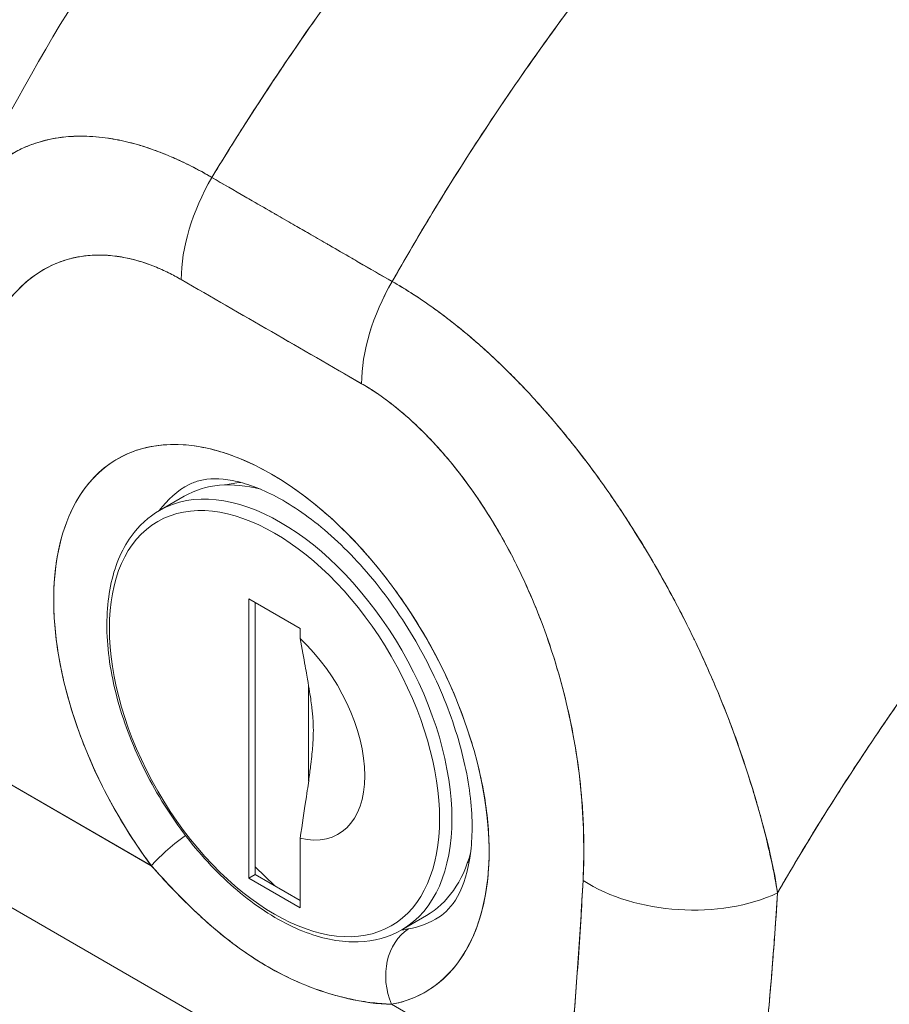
# Model space of a CAD drawing. Header units: inches. Extents: x 11 to 361, y 7 to 222.
# Tile 147 of 174: x 342.502 to 343.244, y 70.519 to 71.359. Entities that reach past the tile are written whole.
import ezdxf

# ---------------------------------------------------------------- set-up
doc = ezdxf.new("R2010")
doc.units = ezdxf.units.IN
doc.header["$LTSCALE"] = 22
doc.header["$MEASUREMENT"] = 0
doc.layers.add('Visible (ANSI)', color=7, linetype='Continuous', lineweight=5)
doc.layers.add('Visible Narrow (ANSI)', color=7, linetype='Continuous', lineweight=5)

msp = doc.modelspace()

# ---------------------------------------------------------------- linework, layer by layer
at = {"layer": 'Visible (ANSI)'}
for p, q in [((342.5557, 71.25972), (342.55571, 71.25973)), ((342.66597, 71.22444), (342.81986, 71.13559)), ((342.79251, 71.15139), (342.79251, 71.15138)), ((342.80348, 71.14505), (342.80348, 71.14505)), ((342.8035, 71.14504), (342.8035, 71.14504)), ((342.79373, 71.04848), (342.63985, 71.13732)), ((342.83716, 71.12521), (342.83716, 71.12515)), ((342.80384, 71.10146), (342.80384, 71.10146)), ((342.92749, 71.04988), (342.92748, 71.04987)), ((342.92792, 71.04944), (342.92791, 71.04943)), ((342.92914, 71.04816), (342.92915, 71.04816)), ((342.93589, 71.04106), (342.93588, 71.04106)), ((342.94147, 71.03502), (342.94147, 71.03501)), ((342.62134, 70.94027), (342.64234, 70.9524)), ((342.90532, 70.9312), (342.90532, 70.9312)), ((342.90734, 70.92785), (342.90734, 70.92784)), ((343.02267, 70.92857), (343.02267, 70.92857)), ((342.74128, 70.83962), (342.69754, 70.86488)), ((342.69754, 70.86488), (342.69754, 70.62645)), ((342.70278, 70.86185), (342.70278, 70.62948)), ((342.74128, 70.83091), (342.74128, 70.83962)), ((342.95785, 70.8144), (342.95784, 70.8144)), ((343.08346, 70.81766), (343.08344, 70.81765)), ((343.09085, 70.80129), (343.09082, 70.80128)), ((342.74855, 70.70919), (342.74855, 70.79053)), ((342.54269, 70.78253), (342.54269, 70.78253)), ((342.55023, 70.75797), (342.55024, 70.75796)), ((342.46588, 70.72275), (342.61431, 70.63705)), ((342.61432, 70.63705), (342.46588, 70.72275)), ((343.13763, 70.66583), (343.13779, 70.66575)), ((343.13779, 70.66574), (343.13763, 70.66583)), ((342.74128, 70.60119), (342.74128, 70.66042)), ((342.88561, 70.64071), (342.88422, 70.6399)), ((342.69754, 70.62645), (342.70278, 70.62948)), ((342.70278, 70.63598), (342.71968, 70.61973)), ((342.70278, 70.62948), (342.74128, 70.60725)), ((343.14522, 70.63244), (343.14522, 70.63399)), ((343.14522, 70.63399), (343.14522, 70.63244)), ((342.69754, 70.62645), (342.74128, 70.60119)), ((342.46893, 70.61629), (342.91017, 70.36154)), ((342.91017, 70.36154), (342.46893, 70.61629)), ((343.14794, 70.61783), (343.14804, 70.61787)), ((343.14794, 70.61783), (343.14804, 70.61787)), ((342.82798, 70.58237), (342.84898, 70.59449)), ((343.14731, 70.5933), (343.14728, 70.59329)), ((342.96769, 70.43303), (342.81925, 70.51872))]:
    msp.add_line(p, q, dxfattribs=at)
for centre, major_axis, ratio, start_param, end_param in [((342.72733, 71.18786), (0.06186, 0.10715), 0.57735, 1.562726, 2.356453), ((342.72733, 71.18783), (-0.06188, -0.10715), 0.577266, 4.70421, 5.49786), ((342.75179, 71.1968), (-0.03712, 0), 0.57736, 1.548272, 1.551216), ((342.75179, 71.1968), (0.03712, 0), 0.57735, 4.689867, 4.692811), ((342.75179, 71.17634), (0.03712, 0), 0.57735, 5.450127, 5.45091), ((342.75179, 71.17634), (-0.03712, 0), 0.57735, 2.308533, 2.309315), ((342.71678, -41.78041), (-69.12052, 119.72025), 0.57735, 5.497, 5.498574), ((342.88122, 71.09901), (-0.06186, -0.10715), 0.57735, 4.704318, 5.498045), ((342.88123, 71.09898), (0.06185, 0.10717), 0.577435, 1.562471, 2.356121), ((342.87428, 71.12608), (-0.03712, 0), 0.57735, 0.04153, 0.044681), ((342.87428, 71.12608), (-0.03712, 0), 0.57735, 0.041531, 0.044682), ((342.71678, 70.75678), (-0.13134, 0.22749), 0.57735, 2.940552, 8.055022), ((342.75062, 70.77631), (-0.10661, 0.18465), 0.57735, 6.259804, 6.532281), ((342.74566, 70.77345), (-0.10332, 0.17895), 0.57735, 5.761032, 6.283185), ((342.76053, 70.78203), (-0.09992, 0.17306), 0.57735, 6.015642, 6.124284), ((342.71941, 70.75829), (0.05444, -0.0943), 0.57735, 5.785845, 8.351322), ((342.64931, 70.65725), (0.03968, 0.02959), 0.163043, 1.598343, 2.516493), ((342.64931, 70.65725), (-0.03968, -0.02959), 0.163045, 4.739933, 5.658082), ((342.99676, 70.63554), (0.0232, 0.04018), 0.57735, 1.208922, 1.213132), ((342.74566, 70.77345), (0.10332, -0.17895), 0.57735, 0, 0.522153), ((343.1226, 70.66425), (0.03712, 0), 0.577349, 5.272768, 5.281544), ((343.00201, 70.63251), (-0.01949, -0.03375), 0.57735, 4.669505, 4.675955), ((343.07021, 70.6749), (-0.12356, 0.00661), 0.61085, 0.817169, 2.290598), ((343.07021, 70.6749), (0.12356, -0.00661), 0.61085, 3.958762, 5.432191), ((342.75062, 70.77631), (0.10661, -0.18465), 0.57735, 6.082145, 6.306567), ((342.85425, 70.53893), (-0.00907, 0.04866), 0.800052, 0.308287, 1.846032), ((342.85425, 70.53893), (-0.00907, 0.04866), 0.800052, 0.308287, 1.846031)]:
    msp.add_ellipse(centre, major_axis=major_axis, ratio=ratio, start_param=start_param, end_param=end_param, dxfattribs=at)
for points, knots in [([(342.45012, 71.19359), (342.50554, 71.31116), (342.57501, 71.42344), (342.71373, 71.60828), (342.78138, 71.68551), (342.85228, 71.75576)], [0.00217, 0.00217, 0.00217, 0.00217, 1.578022, 1.578022, 2.853503, 2.853503, 2.853503, 2.853503]), ([(343.10343, 71.75737), (343.06824, 71.72517), (343.03464, 71.69243), (343.00266, 71.65949), (342.97067, 71.62655), (342.9403, 71.5934), (342.91152, 71.56031), (342.88274, 71.52722), (342.85556, 71.49419), (342.82994, 71.46147), (342.80431, 71.42874), (342.78025, 71.39631), (342.75769, 71.36438), (342.73513, 71.33244), (342.71406, 71.301), (342.69443, 71.27021), (342.68459, 71.25478), (342.67511, 71.23952), (342.66598, 71.22443)], [0, 0, 0, 0, 0.181782, 0.181782, 0.181782, 0.363564, 0.363564, 0.363564, 0.545346, 0.545346, 0.545346, 0.727128, 0.727128, 0.727128, 0.90891, 0.90891, 0.90891, 1, 1, 1, 1]), ([(342.66598, 71.22443), (342.67848, 71.24507), (342.69162, 71.26605), (342.70544, 71.28732), (342.71931, 71.30866), (342.73386, 71.3303), (342.74912, 71.35218), (342.76438, 71.37406), (342.78035, 71.39618), (342.79704, 71.41849), (342.81373, 71.4408), (342.83115, 71.46329), (342.84931, 71.48589), (342.86747, 71.5085), (342.88637, 71.53122), (342.90603, 71.55398), (342.92569, 71.57673), (342.9461, 71.59953), (342.96727, 71.62227), (342.98845, 71.64502), (343.01038, 71.66771), (343.03307, 71.69026), (343.05577, 71.71281), (343.07922, 71.73522), (343.10343, 71.75737)], [0, 0, 0, 0, 0.12462, 0.12462, 0.12462, 0.249674, 0.249674, 0.249674, 0.374729, 0.374729, 0.374729, 0.499784, 0.499784, 0.499784, 0.624839, 0.624839, 0.624839, 0.749894, 0.749894, 0.749894, 0.874949, 0.874949, 0.874949, 1, 1, 1, 1]), ([(343.24401, 71.6762), (343.22024, 71.6538), (343.19724, 71.63113), (343.17502, 71.60831), (343.15279, 71.58549), (343.13134, 71.56252), (343.11067, 71.53948), (343.08999, 71.51645), (343.07009, 71.49336), (343.05096, 71.4703), (343.03183, 71.44724), (343.01346, 71.42421), (342.99586, 71.40128), (342.97825, 71.37836), (342.9614, 71.35554), (342.9453, 71.33289), (342.92919, 71.31025), (342.91382, 71.28778), (342.89917, 71.26555), (342.88452, 71.24331), (342.8706, 71.22131), (342.85737, 71.1996), (342.84418, 71.17796), (342.83169, 71.15661), (342.81986, 71.13559)], [0, 0, 0, 0, 0.125051, 0.125051, 0.125051, 0.250106, 0.250106, 0.250106, 0.375161, 0.375161, 0.375161, 0.500216, 0.500216, 0.500216, 0.625271, 0.625271, 0.625271, 0.750326, 0.750326, 0.750326, 0.87538, 0.87538, 0.87538, 1, 1, 1, 1]), ([(342.81986, 71.13559), (342.82851, 71.15096), (342.83751, 71.1665), (342.84687, 71.1822), (342.86557, 71.21353), (342.88572, 71.2455), (342.9074, 71.27794), (342.92908, 71.31039), (342.95229, 71.34331), (342.97709, 71.37651), (343.00189, 71.40971), (343.02828, 71.44319), (343.0563, 71.47672), (343.08432, 71.51024), (343.11396, 71.54382), (343.14525, 71.57717), (343.17654, 71.61051), (343.20946, 71.64363), (343.24401, 71.6762)], [0, 0, 0, 0, 0.09109, 0.09109, 0.09109, 0.272872, 0.272872, 0.272872, 0.454654, 0.454654, 0.454654, 0.636436, 0.636436, 0.636436, 0.818218, 0.818218, 0.818218, 1, 1, 1, 1]), ([(343.24401, 71.6762), (343.24954, 71.67301), (343.25585, 71.6692), (343.26248, 71.66492), (343.26509, 71.66323), (343.26775, 71.66148), (343.27043, 71.65967), (343.27541, 71.65631), (343.28047, 71.65275), (343.28563, 71.64897), (343.29031, 71.64554), (343.29508, 71.64192), (343.29997, 71.63807), (343.3041, 71.63481), (343.30833, 71.63139), (343.31263, 71.62779), (343.31905, 71.62241), (343.32564, 71.61665), (343.33239, 71.61046), (343.33571, 71.60741), (343.33906, 71.60427), (343.34245, 71.60101), (343.35058, 71.59321), (343.35892, 71.58478), (343.36745, 71.57563), (343.36961, 71.5733), (343.37179, 71.57093), (343.37398, 71.56852), (343.38402, 71.55743), (343.3943, 71.54534), (343.40473, 71.53212), (343.40514, 71.53161), (343.40554, 71.5311), (343.40594, 71.53059), (343.4162, 71.51751), (343.4266, 71.50335), (343.43708, 71.48785), (343.43918, 71.48474), (343.44128, 71.48158), (343.44339, 71.47836), (343.451, 71.46671), (343.45865, 71.45434), (343.46614, 71.44135), (343.47145, 71.43214), (343.47669, 71.42261), (343.48179, 71.41284), (343.48529, 71.40613), (343.48873, 71.3993), (343.49207, 71.39239), (343.49998, 71.37607), (343.50738, 71.35928), (343.51404, 71.34253), (343.51448, 71.34145), (343.5149, 71.34037), (343.51533, 71.33928), (343.52136, 71.32392), (343.52676, 71.30863), (343.53156, 71.29335), (343.53455, 71.28383), (343.5373, 71.27432), (343.53982, 71.2648), (343.54145, 71.25865), (343.54298, 71.2525), (343.54441, 71.24637), (343.54786, 71.23156), (343.55069, 71.21693), (343.55286, 71.20295), (343.55341, 71.19939), (343.55392, 71.19587), (343.55439, 71.1924), (343.55572, 71.18261), (343.55671, 71.1732), (343.55742, 71.16422), (343.55835, 71.15233), (343.55877, 71.14118), (343.55879, 71.13088)], [0, 0, 0, 0, 0.065233, 0.065233, 0.065233, 0.090909, 0.090909, 0.090909, 0.138606, 0.138606, 0.138606, 0.181818, 0.181818, 0.181818, 0.218295, 0.218295, 0.218295, 0.272727, 0.272727, 0.272727, 0.299488, 0.299488, 0.299488, 0.363636, 0.363636, 0.363636, 0.379913, 0.379913, 0.379913, 0.454545, 0.454545, 0.454545, 0.457429, 0.457429, 0.457429, 0.530754, 0.530754, 0.530754, 0.545455, 0.545455, 0.545455, 0.598649, 0.598649, 0.598649, 0.636364, 0.636364, 0.636364, 0.662242, 0.662242, 0.662242, 0.723318, 0.723318, 0.723318, 0.727273, 0.727273, 0.727273, 0.783303, 0.783303, 0.783303, 0.818182, 0.818182, 0.818182, 0.840721, 0.840721, 0.840721, 0.895221, 0.895221, 0.895221, 0.909091, 0.909091, 0.909091, 0.94822, 0.94822, 0.94822, 1, 1, 1, 1]), ([(342.44988, 71.19309), (342.45182, 71.19721), (342.45391, 71.20114), (342.45612, 71.20486), (342.46083, 71.21278), (342.46615, 71.21982), (342.47199, 71.226), (342.47226, 71.22628), (342.47253, 71.22657), (342.4728, 71.22685), (342.47864, 71.23289), (342.48499, 71.23808), (342.49176, 71.24243), (342.49549, 71.24482), (342.49935, 71.24697), (342.50332, 71.24885), (342.50656, 71.25039), (342.50987, 71.25176), (342.51325, 71.25296), (342.52027, 71.25546), (342.5276, 71.25725), (342.53517, 71.25836), (342.53656, 71.25856), (342.53796, 71.25874), (342.53936, 71.2589), (342.54504, 71.25954), (342.55084, 71.2598), (342.55676, 71.25971), (342.56361, 71.25959), (342.5706, 71.259), (342.57771, 71.25794), (342.57824, 71.25786), (342.57878, 71.25778), (342.57931, 71.25769), (342.58539, 71.25673), (342.59155, 71.25542), (342.59778, 71.25379), (342.60404, 71.25215), (342.61037, 71.25018), (342.61676, 71.24787), (342.61846, 71.24726), (342.62017, 71.24663), (342.62188, 71.24597), (342.62605, 71.24436), (342.63025, 71.24262), (342.63446, 71.24074), (342.63993, 71.23831), (342.64542, 71.23565), (342.65093, 71.23279), (342.65595, 71.23017), (342.66098, 71.22738), (342.66597, 71.22444)], [0.3348938, 0.3348938, 0.3348938, 0.3348938, 0.3688988, 0.3688988, 0.3688988, 0.4411046, 0.4411046, 0.4411046, 0.4444444, 0.4444444, 0.4444444, 0.5160884, 0.5160884, 0.5160884, 0.5555556, 0.5555556, 0.5555556, 0.5876754, 0.5876754, 0.5876754, 0.6544159, 0.6544159, 0.6544159, 0.6666667, 0.6666667, 0.6666667, 0.7161429, 0.7161429, 0.7161429, 0.7734695, 0.7734695, 0.7734695, 0.7777778, 0.7777778, 0.7777778, 0.8266877, 0.8266877, 0.8266877, 0.8758248, 0.8758248, 0.8758248, 0.8888889, 0.8888889, 0.8888889, 0.9207769, 0.9207769, 0.9207769, 0.9621735, 0.9621735, 0.9621735, 0.999975, 0.999975, 0.999975, 0.999975]), ([(342.66598, 71.22443), (342.6605, 71.22775), (342.65433, 71.23116), (342.64784, 71.23443), (342.64244, 71.23714), (342.63682, 71.23976), (342.63118, 71.24218), (342.62946, 71.24292), (342.62772, 71.24364), (342.62599, 71.24434), (342.61788, 71.24762), (342.60971, 71.25047), (342.60137, 71.25281), (342.59867, 71.25357), (342.59595, 71.25428), (342.5932, 71.25493), (342.58722, 71.25635), (342.58115, 71.25751), (342.57502, 71.25833), (342.56782, 71.25929), (342.56053, 71.25979), (342.55322, 71.25973), (342.5515, 71.25971), (342.54978, 71.25967), (342.54807, 71.25959), (342.53917, 71.25917), (342.5303, 71.25789), (342.52174, 71.2556), (342.51894, 71.25485), (342.51617, 71.25399), (342.51344, 71.25303), (342.50787, 71.25106), (342.50245, 71.24863), (342.49726, 71.24573), (342.49423, 71.24404), (342.49127, 71.24219), (342.4884, 71.24018), (342.48501, 71.23781), (342.48174, 71.23523), (342.47859, 71.23242), (342.47763, 71.23155), (342.47667, 71.23067), (342.47573, 71.22976), (342.46922, 71.22352), (342.4633, 71.21627), (342.45807, 71.20803), (342.4559, 71.20461), (342.45385, 71.20101), (342.45192, 71.19725), (342.45123, 71.19589), (342.45055, 71.19451), (342.44989, 71.1931)], [0, 0, 0, 0, 0.060624, 0.060624, 0.060624, 0.1111111, 0.1111111, 0.1111111, 0.1265869, 0.1265869, 0.1265869, 0.1987914, 0.1987914, 0.1987914, 0.2222222, 0.2222222, 0.2222222, 0.273294, 0.273294, 0.273294, 0.3333333, 0.3333333, 0.3333333, 0.3474368, 0.3474368, 0.3474368, 0.4205222, 0.4205222, 0.4205222, 0.4444444, 0.4444444, 0.4444444, 0.4933991, 0.4933991, 0.4933991, 0.5219496, 0.5219496, 0.5219496, 0.5555556, 0.5555556, 0.5555556, 0.5658861, 0.5658861, 0.5658861, 0.6371166, 0.6371166, 0.6371166, 0.6666667, 0.6666667, 0.6666667, 0.6773608, 0.6773608, 0.6773608, 0.6773608]), ([(342.81986, 71.13559), (342.81049, 71.14101), (342.80048, 71.14678), (342.79147, 71.15199), (342.7894, 71.15319), (342.78739, 71.15435), (342.78542, 71.15549), (342.77883, 71.1593), (342.77262, 71.1629), (342.76652, 71.16643), (342.76551, 71.16701), (342.76449, 71.1676), (342.76347, 71.16819), (342.75854, 71.17105), (342.75365, 71.17388), (342.74895, 71.1766), (342.74696, 71.17775), (342.74498, 71.17889), (342.74295, 71.18006), (342.7409, 71.18125), (342.73891, 71.18239), (342.7369, 71.18355), (342.73221, 71.18626), (342.72731, 71.18908), (342.72238, 71.19192), (342.72136, 71.1925), (342.72035, 71.19309), (342.71934, 71.19366), (342.71324, 71.19718), (342.70703, 71.20075), (342.70043, 71.20456), (342.69847, 71.20569), (342.69646, 71.20685), (342.69439, 71.20804), (342.68537, 71.21324), (342.67536, 71.21903), (342.66598, 71.22443)], [0, 0, 0, 0, 0.166667, 0.166667, 0.166667, 0.20499, 0.20499, 0.20499, 0.333333, 0.333333, 0.333333, 0.354537, 0.354537, 0.354537, 0.456696, 0.456696, 0.456696, 0.5, 0.5, 0.5, 0.543586, 0.543586, 0.543586, 0.645594, 0.645594, 0.645594, 0.666667, 0.666667, 0.666667, 0.795017, 0.795017, 0.795017, 0.833333, 0.833333, 0.833333, 1, 1, 1, 1]), ([(342.63984, 71.13732), (342.6286, 71.14386), (342.61743, 71.14885), (342.60623, 71.15236), (342.59504, 71.15587), (342.58382, 71.15791), (342.57281, 71.15823), (342.5618, 71.15855), (342.551, 71.15715), (342.5406, 71.15384), (342.5302, 71.15052), (342.52019, 71.1453), (342.51082, 71.13792), (342.50146, 71.13054), (342.49273, 71.121), (342.48496, 71.10905), (342.47719, 71.0971), (342.47038, 71.08274), (342.46485, 71.06573), (342.45932, 71.04871), (342.45507, 71.02904), (342.45267, 71.00667), (342.45028, 70.9843), (342.44973, 70.95922), (342.45086, 70.93146)], [0, 0, 0, 0, 0.125, 0.125, 0.125, 0.25, 0.25, 0.25, 0.375, 0.375, 0.375, 0.5, 0.5, 0.5, 0.625, 0.625, 0.625, 0.75, 0.75, 0.75, 0.875, 0.875, 0.875, 1, 1, 1, 1]), ([(342.63984, 71.13732), (342.63624, 71.1394), (342.63267, 71.14131), (342.6291, 71.14308), (342.62515, 71.14503), (342.62122, 71.1468), (342.6173, 71.14838), (342.61301, 71.1501), (342.60874, 71.1516), (342.6045, 71.15288), (342.59982, 71.15429), (342.59519, 71.15542), (342.59062, 71.15627), (342.58559, 71.15721), (342.58064, 71.15781), (342.57579, 71.15808), (342.57044, 71.15838), (342.56521, 71.15828), (342.56012, 71.1578), (342.55819, 71.15761), (342.55627, 71.15737), (342.55438, 71.15708), (342.55075, 71.15652), (342.5472, 71.15575), (342.54373, 71.15478), (342.53784, 71.15314), (342.53219, 71.15093), (342.52682, 71.1482), (342.52082, 71.14514), (342.51515, 71.14143), (342.50985, 71.13713), (342.50403, 71.13242), (342.49863, 71.127), (342.49368, 71.12098), (342.4928, 71.11991), (342.49194, 71.11882), (342.49109, 71.11772), (342.48708, 71.11252), (342.48339, 71.1069), (342.48001, 71.10091), (342.47624, 71.09423), (342.47285, 71.08708), (342.46983, 71.07953), (342.46709, 71.07269), (342.46465, 71.06551), (342.4625, 71.05806), (342.46056, 71.0513), (342.45886, 71.0443), (342.45739, 71.03709), (342.45737, 71.03701), (342.45736, 71.03693), (342.45734, 71.03685), (342.45602, 71.03036), (342.45489, 71.02369), (342.45394, 71.01687), (342.45306, 71.01056), (342.45234, 71.00412), (342.45178, 70.99758), (342.45126, 70.99159), (342.45086, 70.98551), (342.4506, 70.97934), (342.45035, 70.97369), (342.45021, 70.96796), (342.45017, 70.96218), (342.45013, 70.95689), (342.45018, 70.95156), (342.45031, 70.94617), (342.45042, 70.9413), (342.45061, 70.93639), (342.45086, 70.93146)], [0, 0, 0, 0, 0.029834, 0.029834, 0.029834, 0.0628, 0.0628, 0.0628, 0.098961, 0.098961, 0.098961, 0.138922, 0.138922, 0.138922, 0.182924, 0.182924, 0.182924, 0.2315, 0.2315, 0.2315, 0.25, 0.25, 0.25, 0.285426, 0.285426, 0.285426, 0.34571, 0.34571, 0.34571, 0.413032, 0.413032, 0.413032, 0.486895, 0.486895, 0.486895, 0.5, 0.5, 0.5, 0.561624, 0.561624, 0.561624, 0.630381, 0.630381, 0.630381, 0.692757, 0.692757, 0.692757, 0.749381, 0.749381, 0.749381, 0.75, 0.75, 0.75, 0.800969, 0.800969, 0.800969, 0.848199, 0.848199, 0.848199, 0.891486, 0.891486, 0.891486, 0.931106, 0.931106, 0.931106, 0.967268, 0.967268, 0.967268, 1, 1, 1, 1]), ([(343.14862, 70.61379), (343.14732, 70.62344), (343.14544, 70.63357), (343.14304, 70.64426), (343.14057, 70.65534), (343.13754, 70.66701), (343.13408, 70.67939), (343.13401, 70.67966), (343.13393, 70.67993), (343.13385, 70.6802), (343.13032, 70.69279), (343.12632, 70.70609), (343.1219, 70.71969), (343.11974, 70.72632), (343.11748, 70.73303), (343.11513, 70.73975), (343.11286, 70.74623), (343.11051, 70.75271), (343.10808, 70.75915), (343.10746, 70.7608), (343.10683, 70.76245), (343.10619, 70.7641), (343.10009, 70.77995), (343.09352, 70.79555), (343.08656, 70.81089), (343.0825, 70.81983), (343.07831, 70.82869), (343.07399, 70.83747), (343.07049, 70.84457), (343.06691, 70.85163), (343.06325, 70.85861), (343.05481, 70.87475), (343.04596, 70.89053), (343.03678, 70.90583), (343.03572, 70.90759), (343.03467, 70.90934), (343.0336, 70.91108), (343.02896, 70.91871), (343.02423, 70.92622), (343.01943, 70.93359), (343.01561, 70.93946), (343.01174, 70.94525), (343.00784, 70.95094), (343.00154, 70.96012), (342.99513, 70.96907), (342.98865, 70.97775), (342.98489, 70.98278), (342.98111, 70.98772), (342.97731, 70.99257), (342.96699, 71.00574), (342.95656, 71.01818), (342.9463, 71.02967), (342.94471, 71.03144), (342.94313, 71.0332), (342.94155, 71.03493), (342.93283, 71.0445), (342.92424, 71.05335), (342.91587, 71.06153), (342.90934, 71.06792), (342.90293, 71.0739), (342.89667, 71.07949), (342.89344, 71.08237), (342.89026, 71.08515), (342.88712, 71.08783), (342.87817, 71.09547), (342.86949, 71.10236), (342.86099, 71.10866), (342.85928, 71.10993), (342.85758, 71.11117), (342.85589, 71.11239), (342.8499, 71.11672), (342.844, 71.12077), (342.83837, 71.12442), (342.83174, 71.12874), (342.82548, 71.13251), (342.81986, 71.13559)], [0, 0, 0, 0, 0.053972, 0.053972, 0.053972, 0.109887, 0.109887, 0.109887, 0.111111, 0.111111, 0.111111, 0.16784, 0.16784, 0.16784, 0.195541, 0.195541, 0.195541, 0.222222, 0.222222, 0.222222, 0.229068, 0.229068, 0.229068, 0.294927, 0.294927, 0.294927, 0.333333, 0.333333, 0.333333, 0.364421, 0.364421, 0.364421, 0.436204, 0.436204, 0.436204, 0.444444, 0.444444, 0.444444, 0.480497, 0.480497, 0.480497, 0.509227, 0.509227, 0.509227, 0.555556, 0.555556, 0.555556, 0.582389, 0.582389, 0.582389, 0.655375, 0.655375, 0.655375, 0.666667, 0.666667, 0.666667, 0.729054, 0.729054, 0.729054, 0.777778, 0.777778, 0.777778, 0.802917, 0.802917, 0.802917, 0.874492, 0.874492, 0.874492, 0.888889, 0.888889, 0.888889, 0.939873, 0.939873, 0.939873, 1, 1, 1, 1]), ([(342.81986, 71.13559), (342.82514, 71.1326), (342.83049, 71.12939), (342.83587, 71.12597), (342.84178, 71.12221), (342.84773, 71.11821), (342.8537, 71.11396), (342.85756, 71.11121), (342.86144, 71.10836), (342.86532, 71.10542), (342.86797, 71.1034), (342.87062, 71.10134), (342.87327, 71.09924), (342.88042, 71.09357), (342.88756, 71.08757), (342.8947, 71.08126), (342.90019, 71.0764), (342.90567, 71.07135), (342.91114, 71.06611), (342.91339, 71.06396), (342.91563, 71.06178), (342.91788, 71.05956), (342.92622, 71.05133), (342.93453, 71.04265), (342.94279, 71.03356), (342.94734, 71.02855), (342.95187, 71.0234), (342.95638, 71.01814), (342.9607, 71.01309), (342.965, 71.00793), (342.96927, 71.00266), (342.97863, 70.99112), (342.98786, 70.97905), (342.99691, 70.96648), (342.99797, 70.96501), (342.99903, 70.96353), (343.00009, 70.96204), (343.00869, 70.94992), (343.01711, 70.93737), (343.02531, 70.92443), (343.03062, 70.91605), (343.03583, 70.90751), (343.04094, 70.89882), (343.04511, 70.89173), (343.04921, 70.88454), (343.05323, 70.87726), (343.06149, 70.86231), (343.06942, 70.84697), (343.07695, 70.83137), (343.07719, 70.83088), (343.07743, 70.83039), (343.07766, 70.8299), (343.08392, 70.81687), (343.08989, 70.80368), (343.09555, 70.79034), (343.10019, 70.77938), (343.10463, 70.76832), (343.10881, 70.75722), (343.10921, 70.75617), (343.10961, 70.75511), (343.11, 70.75405), (343.11395, 70.74347), (343.11767, 70.73285), (343.12116, 70.72228), (343.12422, 70.71299), (343.1271, 70.70374), (343.12978, 70.69457), (343.13085, 70.69093), (343.13188, 70.6873), (343.13289, 70.6837), (343.13413, 70.67921), (343.13533, 70.67475), (343.13648, 70.67032), (343.13834, 70.66317), (343.14007, 70.65608), (343.14166, 70.64907), (343.14309, 70.64277), (343.14442, 70.63653), (343.14563, 70.63035), (343.14672, 70.62478), (343.14772, 70.61926), (343.14862, 70.61379)], [0, 0, 0, 0, 0.039552, 0.039552, 0.039552, 0.082978, 0.082978, 0.082978, 0.111111, 0.111111, 0.111111, 0.130351, 0.130351, 0.130351, 0.182269, 0.182269, 0.182269, 0.222222, 0.222222, 0.222222, 0.238631, 0.238631, 0.238631, 0.299677, 0.299677, 0.299677, 0.333333, 0.333333, 0.333333, 0.365563, 0.365563, 0.365563, 0.436149, 0.436149, 0.436149, 0.444444, 0.444444, 0.444444, 0.511902, 0.511902, 0.511902, 0.555556, 0.555556, 0.555556, 0.591194, 0.591194, 0.591194, 0.664363, 0.664363, 0.664363, 0.666667, 0.666667, 0.666667, 0.727664, 0.727664, 0.727664, 0.777778, 0.777778, 0.777778, 0.782558, 0.782558, 0.782558, 0.830295, 0.830295, 0.830295, 0.872238, 0.872238, 0.872238, 0.888889, 0.888889, 0.888889, 0.909568, 0.909568, 0.909568, 0.942962, 0.942962, 0.942962, 0.972975, 0.972975, 0.972975, 1, 1, 1, 1]), ([(343.55879, 71.13088), (343.53774, 71.11127), (343.51736, 71.09146), (343.49768, 71.07158), (343.47497, 71.04864), (343.45317, 71.02559), (343.43228, 71.00256), (343.41139, 70.97954), (343.3914, 70.95655), (343.37231, 70.9337), (343.35321, 70.91086), (343.33501, 70.88816), (343.31767, 70.86572), (343.30033, 70.84328), (343.28385, 70.82109), (343.2682, 70.79925), (343.25255, 70.77741), (343.23773, 70.75591), (343.2237, 70.73483), (343.20967, 70.71374), (343.19643, 70.69308), (343.18393, 70.67289), (343.17143, 70.6527), (343.15968, 70.63298), (343.14862, 70.61379)], [0, 0, 0, 0, 0.110185, 0.110185, 0.110185, 0.237301, 0.237301, 0.237301, 0.364418, 0.364418, 0.364418, 0.491534, 0.491534, 0.491534, 0.618651, 0.618651, 0.618651, 0.745767, 0.745767, 0.745767, 0.872884, 0.872884, 0.872884, 1, 1, 1, 1]), ([(343.14862, 70.61379), (343.15007, 70.6163), (343.15153, 70.61882), (343.153, 70.62135), (343.16387, 70.64004), (343.17539, 70.65921), (343.18762, 70.67883), (343.19985, 70.69844), (343.21277, 70.71849), (343.22644, 70.73893), (343.24011, 70.75937), (343.25452, 70.7802), (343.2697, 70.80134), (343.28488, 70.82248), (343.30084, 70.84394), (343.31761, 70.86564), (343.33437, 70.88734), (343.35195, 70.90928), (343.37035, 70.93136), (343.38876, 70.95344), (343.40799, 70.97566), (343.42808, 70.99792), (343.44816, 71.02018), (343.46909, 71.04248), (343.49088, 71.06468), (343.51266, 71.08688), (343.5353, 71.109), (343.55879, 71.13088)], [0, 0, 0, 0, 0.016632, 0.016632, 0.016632, 0.139553, 0.139553, 0.139553, 0.262474, 0.262474, 0.262474, 0.385395, 0.385395, 0.385395, 0.508316, 0.508316, 0.508316, 0.631237, 0.631237, 0.631237, 0.754158, 0.754158, 0.754158, 0.877079, 0.877079, 0.877079, 1, 1, 1, 1]), ([(342.98271, 70.62439), (342.98383, 70.65085), (342.98329, 70.67656), (342.98089, 70.7017), (342.9785, 70.72685), (342.97424, 70.75144), (342.96871, 70.77484), (342.96318, 70.79825), (342.95637, 70.82047), (342.9486, 70.84138), (342.94083, 70.8623), (342.93211, 70.88191), (342.92274, 70.90011), (342.91337, 70.9183), (342.90336, 70.93508), (342.89296, 70.95041), (342.88256, 70.96573), (342.87176, 70.97959), (342.86076, 70.99198), (342.84975, 71.00437), (342.83853, 71.01529), (342.82733, 71.02471), (342.81613, 71.03413), (342.80496, 71.04204), (342.79373, 71.04847)], [0, 0, 0, 0, 0.125, 0.125, 0.125, 0.25, 0.25, 0.25, 0.375, 0.375, 0.375, 0.5, 0.5, 0.5, 0.625, 0.625, 0.625, 0.75, 0.75, 0.75, 0.875, 0.875, 0.875, 1, 1, 1, 1]), ([(342.98271, 70.62439), (342.98297, 70.6293), (342.98316, 70.63427), (342.98328, 70.63928), (342.9834, 70.64479), (342.98344, 70.65035), (342.98338, 70.65596), (342.98332, 70.66214), (342.98315, 70.66837), (342.98285, 70.67465), (342.98253, 70.68158), (342.98207, 70.68857), (342.98146, 70.69564), (342.98078, 70.70347), (342.97992, 70.71139), (342.97887, 70.71937), (342.9781, 70.72531), (342.97722, 70.73127), (342.97623, 70.73727), (342.97574, 70.74024), (342.97523, 70.74323), (342.97468, 70.74621), (342.97287, 70.75623), (342.97076, 70.7663), (342.96834, 70.77643), (342.96565, 70.78766), (342.96259, 70.79896), (342.95914, 70.81026), (342.95533, 70.82271), (342.95105, 70.83517), (342.94627, 70.84756), (342.94504, 70.85075), (342.94378, 70.85392), (342.94249, 70.8571), (342.9386, 70.86663), (342.93443, 70.87611), (342.92997, 70.88548), (342.92458, 70.89683), (342.91876, 70.90801), (342.91255, 70.91892), (342.90701, 70.92866), (342.90115, 70.93818), (342.895, 70.9474), (342.88992, 70.955), (342.88465, 70.9624), (342.87919, 70.96955), (342.8787, 70.9702), (342.8782, 70.97084), (342.8777, 70.97149), (342.87233, 70.97843), (342.86679, 70.98515), (342.86111, 70.99156), (342.85601, 70.99733), (342.85079, 71.00285), (342.84547, 71.00812), (342.84066, 71.01288), (342.83577, 71.01742), (342.83082, 71.02171), (342.82636, 71.02558), (342.82186, 71.02925), (342.81734, 71.03269), (342.81323, 71.03582), (342.8091, 71.03876), (342.80496, 71.0415), (342.80123, 71.04398), (342.79749, 71.0463), (342.79373, 71.04847)], [0, 0, 0, 0, 0.034588, 0.034588, 0.034588, 0.072613, 0.072613, 0.072613, 0.11445, 0.11445, 0.11445, 0.16066, 0.16066, 0.16066, 0.2119, 0.2119, 0.2119, 0.25, 0.25, 0.25, 0.268909, 0.268909, 0.268909, 0.332309, 0.332309, 0.332309, 0.40259, 0.40259, 0.40259, 0.480099, 0.480099, 0.480099, 0.5, 0.5, 0.5, 0.559815, 0.559815, 0.559815, 0.632197, 0.632197, 0.632197, 0.696757, 0.696757, 0.696757, 0.75, 0.75, 0.75, 0.754844, 0.754844, 0.754844, 0.806927, 0.806927, 0.806927, 0.853712, 0.853712, 0.853712, 0.896031, 0.896031, 0.896031, 0.93419, 0.93419, 0.93419, 0.968796, 0.968796, 0.968796, 1, 1, 1, 1]), ([(342.61432, 70.63705), (342.60284, 70.65243), (342.59245, 70.66841), (342.58299, 70.68525), (342.57353, 70.70209), (342.565, 70.71977), (342.55784, 70.73756), (342.55068, 70.75534), (342.54489, 70.77321), (342.54054, 70.79081), (342.5362, 70.80841), (342.5333, 70.82574), (342.53194, 70.84236), (342.53058, 70.85898), (342.53076, 70.87489), (342.53246, 70.8897), (342.53417, 70.90451), (342.5374, 70.91821), (342.54208, 70.93048), (342.54676, 70.94274), (342.55288, 70.95357), (342.56031, 70.96269), (342.56774, 70.9718), (342.57646, 70.97921), (342.58626, 70.98473), (342.59607, 70.99026), (342.60696, 70.99389), (342.61866, 70.99554), (342.63036, 70.99719), (342.64287, 70.99686), (342.65589, 70.99456), (342.66891, 70.99226), (342.68244, 70.98799), (342.69613, 70.98185), (342.70983, 70.97571), (342.72369, 70.96771), (342.73739, 70.95804), (342.75108, 70.94836), (342.76461, 70.93702), (342.77763, 70.92429), (342.79065, 70.91156), (342.80317, 70.89744), (342.81487, 70.88228), (342.82657, 70.86712), (342.83746, 70.85092), (342.84727, 70.83408), (342.85708, 70.81724), (342.8658, 70.79976), (342.87323, 70.78207), (342.88066, 70.76438), (342.88679, 70.74647), (342.89147, 70.7288), (342.89616, 70.71114), (342.89939, 70.6937), (342.9011, 70.67692), (342.90281, 70.66015), (342.90299, 70.64403), (342.90163, 70.62898), (342.90027, 70.61392), (342.89738, 70.59993), (342.89304, 70.58735), (342.8887, 70.57476), (342.88291, 70.56358), (342.87575, 70.55406), (342.86859, 70.54454), (342.86007, 70.53669), (342.8506, 70.53077), (342.84114, 70.52485), (342.83074, 70.52087), (342.81925, 70.51872)], [0, 0, 0, 0, 0.043478, 0.043478, 0.043478, 0.086957, 0.086957, 0.086957, 0.130435, 0.130435, 0.130435, 0.173913, 0.173913, 0.173913, 0.217391, 0.217391, 0.217391, 0.26087, 0.26087, 0.26087, 0.304348, 0.304348, 0.304348, 0.347826, 0.347826, 0.347826, 0.391304, 0.391304, 0.391304, 0.434783, 0.434783, 0.434783, 0.478261, 0.478261, 0.478261, 0.521739, 0.521739, 0.521739, 0.565217, 0.565217, 0.565217, 0.608696, 0.608696, 0.608696, 0.652174, 0.652174, 0.652174, 0.695652, 0.695652, 0.695652, 0.73913, 0.73913, 0.73913, 0.782609, 0.782609, 0.782609, 0.826087, 0.826087, 0.826087, 0.869565, 0.869565, 0.869565, 0.913043, 0.913043, 0.913043, 0.956522, 0.956522, 0.956522, 1, 1, 1, 1]), ([(342.8597, 70.59315), (342.86546, 70.5968), (342.87074, 70.60212), (342.88068, 70.61998), (342.88497, 70.63298), (342.88855, 70.66349), (342.88845, 70.68003), (342.8839, 70.71625), (342.8794, 70.73595), (342.86599, 70.77649), (342.85699, 70.79734), (342.83529, 70.83769), (342.82255, 70.85716), (342.7949, 70.89236), (342.78, 70.90809), (342.75013, 70.93407), (342.73518, 70.94441), (342.70742, 70.95915), (342.69461, 70.96366), (342.67235, 70.96795), (342.6632, 70.96759), (342.65251, 70.96504), (342.6494, 70.96386), (342.64654, 70.96235)], [5.522442, 5.522442, 5.522442, 5.522442, 5.831925, 5.831925, 6.158212, 6.158212, 6.439599, 6.439599, 6.725342, 6.725342, 7.01773, 7.01773, 7.31316, 7.31316, 7.607102, 7.607102, 7.895259, 7.895259, 8.176813, 8.176813, 8.470489, 8.470489, 8.617272, 8.617272, 8.617272, 8.617272]), ([(342.82798, 70.58237), (342.81694, 70.576), (342.80426, 70.57254), (342.77667, 70.57162), (342.76169, 70.57439), (342.73071, 70.58597), (342.71467, 70.59503), (342.68349, 70.61848), (342.66836, 70.63289), (342.64056, 70.66551), (342.62788, 70.6837), (342.6062, 70.72205), (342.5972, 70.7422), (342.58375, 70.78252), (342.57931, 70.80268), (342.57552, 70.84108), (342.57619, 70.85932), (342.58278, 70.89192), (342.58868, 70.90634), (342.60372, 70.92729), (342.61191, 70.93483), (342.62134, 70.94027)], [3.926991, 3.926991, 3.926991, 3.926991, 4.225923, 4.225923, 4.537956, 4.537956, 4.862607, 4.862607, 5.188581, 5.188581, 5.513537, 5.513537, 5.838079, 5.838079, 6.16312, 6.16312, 6.489162, 6.489162, 6.813225, 6.813225, 7.068583, 7.068583, 7.068583, 7.068583]), ([(343.16899, 70.17644), (343.17705, 70.1926), (343.18596, 70.20963), (343.1958, 70.22746), (343.20564, 70.2453), (343.21642, 70.26394), (343.2282, 70.28327), (343.23997, 70.3026), (343.25275, 70.32261), (343.2666, 70.34318), (343.28044, 70.36374), (343.29535, 70.38486), (343.31135, 70.40635), (343.32736, 70.42784), (343.34448, 70.44971), (343.36272, 70.47175), (343.38096, 70.49379), (343.40032, 70.516), (343.4208, 70.53814), (343.44128, 70.56028), (343.46288, 70.58235), (343.48556, 70.60407), (343.50824, 70.62579), (343.532, 70.64717), (343.55677, 70.6679)], [0, 0, 0, 0, 0.124948, 0.124948, 0.124948, 0.249955, 0.249955, 0.249955, 0.374963, 0.374963, 0.374963, 0.49997, 0.49997, 0.49997, 0.624978, 0.624978, 0.624978, 0.749985, 0.749985, 0.749985, 0.874993, 0.874993, 0.874993, 1, 1, 1, 1]), ([(343.55677, 70.6679), (343.54963, 70.66192), (343.54256, 70.65588), (343.53559, 70.6498), (343.52315, 70.63896), (343.511, 70.62798), (343.49912, 70.61689), (343.48724, 70.6058), (343.47565, 70.5946), (343.46434, 70.58334), (343.45304, 70.57207), (343.44202, 70.56074), (343.4313, 70.54937), (343.42057, 70.53801), (343.41015, 70.52661), (343.40001, 70.51522), (343.38988, 70.50383), (343.38004, 70.49244), (343.37051, 70.48109), (343.36097, 70.46974), (343.35173, 70.45842), (343.34278, 70.44717), (343.33383, 70.43592), (343.32518, 70.42474), (343.31682, 70.41365), (343.30847, 70.40256), (343.3004, 70.39156), (343.29262, 70.38068), (343.28484, 70.3698), (343.27735, 70.35904), (343.27014, 70.34842), (343.26294, 70.33781), (343.25601, 70.32733), (343.24936, 70.31701), (343.2427, 70.30669), (343.23632, 70.29654), (343.23021, 70.28656), (343.2241, 70.27659), (343.21825, 70.26679), (343.21266, 70.25719), (343.20707, 70.24759), (343.20174, 70.23819), (343.19665, 70.229), (343.19156, 70.2198), (343.18672, 70.21082), (343.18211, 70.20205), (343.17751, 70.19329), (343.17314, 70.18475), (343.16899, 70.17644)], [0, 0, 0, 0, 0.036069, 0.036069, 0.036069, 0.100331, 0.100331, 0.100331, 0.164593, 0.164593, 0.164593, 0.228855, 0.228855, 0.228855, 0.293118, 0.293118, 0.293118, 0.35738, 0.35738, 0.35738, 0.421642, 0.421642, 0.421642, 0.485904, 0.485904, 0.485904, 0.550166, 0.550166, 0.550166, 0.614429, 0.614429, 0.614429, 0.678691, 0.678691, 0.678691, 0.742953, 0.742953, 0.742953, 0.807215, 0.807215, 0.807215, 0.871477, 0.871477, 0.871477, 0.93574, 0.93574, 0.93574, 1, 1, 1, 1]), ([(342.81925, 70.51872), (342.80797, 70.5189), (342.7953, 70.52051), (342.7813, 70.52382), (342.76729, 70.52714), (342.75192, 70.53216), (342.73673, 70.53899), (342.72154, 70.54582), (342.70655, 70.55446), (342.69201, 70.56477), (342.67747, 70.57508), (342.66335, 70.58705), (342.65041, 70.5993), (342.63746, 70.61155), (342.6257, 70.62409), (342.61431, 70.63705)], [0, 0, 0, 0, 0.2, 0.2, 0.2, 0.4, 0.4, 0.4, 0.6, 0.6, 0.6, 0.8, 0.8, 0.8, 1, 1, 1, 1]), ([(342.81925, 70.51872), (342.81901, 70.51874), (342.81876, 70.51875), (342.81852, 70.51876), (342.81362, 70.51903), (342.80847, 70.51945), (342.80305, 70.52009), (342.79698, 70.52081), (342.79058, 70.52182), (342.78386, 70.52326), (342.783, 70.52344), (342.78214, 70.52363), (342.78127, 70.52383), (342.77491, 70.52529), (342.76826, 70.52711), (342.76148, 70.52934), (342.75339, 70.53199), (342.74511, 70.53521), (342.7369, 70.53892), (342.73679, 70.53896), (342.73669, 70.53901), (342.73659, 70.53906), (342.72806, 70.54292), (342.71961, 70.54732), (342.71128, 70.55226), (342.70477, 70.55612), (342.69833, 70.56031), (342.69196, 70.5648), (342.6899, 70.56626), (342.68785, 70.56774), (342.68581, 70.56925), (342.67744, 70.57546), (342.66925, 70.58217), (342.66139, 70.58916), (342.65766, 70.59248), (342.654, 70.59587), (342.65043, 70.59929), (342.6465, 70.60304), (342.64267, 70.60685), (342.63893, 70.61068), (342.63215, 70.61761), (342.62565, 70.62461), (342.6193, 70.63157), (342.61763, 70.6334), (342.61597, 70.63522), (342.61432, 70.63705)], [0, 0, 0, 0, 0.004325, 0.004325, 0.004325, 0.090849, 0.090849, 0.090849, 0.187661, 0.187661, 0.187661, 0.2, 0.2, 0.2, 0.290523, 0.290523, 0.290523, 0.398627, 0.398627, 0.398627, 0.4, 0.4, 0.4, 0.512246, 0.512246, 0.512246, 0.6, 0.6, 0.6, 0.628359, 0.628359, 0.628359, 0.744718, 0.744718, 0.744718, 0.8, 0.8, 0.8, 0.860782, 0.860782, 0.860782, 0.970989, 0.970989, 0.970989, 1, 1, 1, 1]), ([(342.96769, 70.43303), (342.96984, 70.45299), (342.97184, 70.47338), (342.97367, 70.49421), (342.97549, 70.51504), (342.97715, 70.53631), (342.97866, 70.55801), (342.98016, 70.57971), (342.98152, 70.60183), (342.98271, 70.62439)], [0, 0, 0, 0, 0.333333, 0.333333, 0.333333, 0.666667, 0.666667, 0.666667, 1, 1, 1, 1]), ([(342.96769, 70.43303), (342.96964, 70.45104), (342.97143, 70.46918), (342.97306, 70.48744), (342.97505, 70.50959), (342.97682, 70.5319), (342.9784, 70.55435), (342.98003, 70.57755), (342.98146, 70.60091), (342.98271, 70.62439)], [0, 0, 0, 0, 0.288491, 0.288491, 0.288491, 0.638459, 0.638459, 0.638459, 1, 1, 1, 1]), ([(343.1303, 70.41567), (343.13054, 70.41768), (343.13078, 70.4197), (343.13102, 70.42171), (343.13144, 70.42526), (343.13187, 70.42881), (343.13229, 70.43236), (343.13364, 70.44356), (343.13496, 70.45474), (343.13621, 70.46584), (343.13676, 70.47066), (343.13729, 70.47546), (343.13779, 70.48025), (343.13793, 70.48158), (343.13807, 70.4829), (343.13821, 70.48423), (343.13877, 70.48958), (343.1393, 70.49492), (343.13981, 70.50023), (343.14096, 70.5122), (343.14198, 70.52406), (343.14294, 70.53578), (343.14326, 70.53969), (343.14358, 70.54358), (343.14389, 70.54746), (343.14397, 70.54851), (343.14405, 70.54956), (343.14414, 70.55061), (343.14474, 70.5583), (343.14533, 70.56593), (343.1459, 70.57348), (343.14692, 70.58722), (343.14785, 70.6007), (343.14862, 70.61379)], [0, 0, 0, 0, 0.029161, 0.029161, 0.029161, 0.080621, 0.080621, 0.080621, 0.243196, 0.243196, 0.243196, 0.313778, 0.313778, 0.313778, 0.333333, 0.333333, 0.333333, 0.41251, 0.41251, 0.41251, 0.591045, 0.591045, 0.591045, 0.650584, 0.650584, 0.650584, 0.666667, 0.666667, 0.666667, 0.784923, 0.784923, 0.784923, 1, 1, 1, 1]), ([(343.14862, 70.61379), (343.14716, 70.59045), (343.14552, 70.56753), (343.1437, 70.54507), (343.14361, 70.54393), (343.14352, 70.54279), (343.14343, 70.54166), (343.14169, 70.52038), (343.13979, 70.49951), (343.13767, 70.47904), (343.13744, 70.47681), (343.13721, 70.47458), (343.13697, 70.47236), (343.13494, 70.4531), (343.13271, 70.43421), (343.1303, 70.41567)], [0, 0, 0, 0, 0.333333, 0.333333, 0.333333, 0.350215, 0.350215, 0.350215, 0.666667, 0.666667, 0.666667, 0.701162, 0.701162, 0.701162, 1, 1, 1, 1]), ([(342.82758, 70.58214), (342.8279, 70.58218), (342.82822, 70.58222), (342.82854, 70.58226), (342.83013, 70.58247), (342.83168, 70.58271), (342.83321, 70.58298), (342.8334, 70.58302), (342.8336, 70.58305), (342.8338, 70.58309)], [0.95952921, 0.95952921, 0.95952921, 0.95952921, 0.9656841, 0.9656841, 0.9656841, 0.99607299, 0.99607299, 0.99607299, 1, 1, 1, 1])]:
    msp.add_open_spline(points, degree=3, knots=knots, dxfattribs=at)
for points in [[(342.72346, 71.19125), (342.72345, 71.19127), (342.72344, 71.19129), (342.72344, 71.19131)], [(342.77801, 71.15977), (342.77801, 71.15977), (342.77801, 71.15976), (342.77801, 71.15975)], [(342.84945, 71.11696), (342.84945, 71.11696), (342.84945, 71.11695), (342.84945, 71.11695)]]:
    msp.add_open_spline(points, degree=3, dxfattribs=at)
msp.add_rational_spline([(342.74128, 70.66042), (342.75576, 70.75402), (342.74128, 70.83091)], [1.86529006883, 6.56582104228, 1.86529006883], degree=2, dxfattribs=at)
at = {"layer": 'Visible Narrow (ANSI)'}
msp.add_ellipse((342.72466, 70.76132), major_axis=(-0.10332, 0.17895), ratio=0.57735, start_param=3.141593, end_param=6.283185, dxfattribs=at)
msp.add_ellipse((342.71941, 70.75829), major_axis=(0.09961, -0.17252), ratio=0.57735, dxfattribs=at)

doc.saveas('drawing.dxf')
